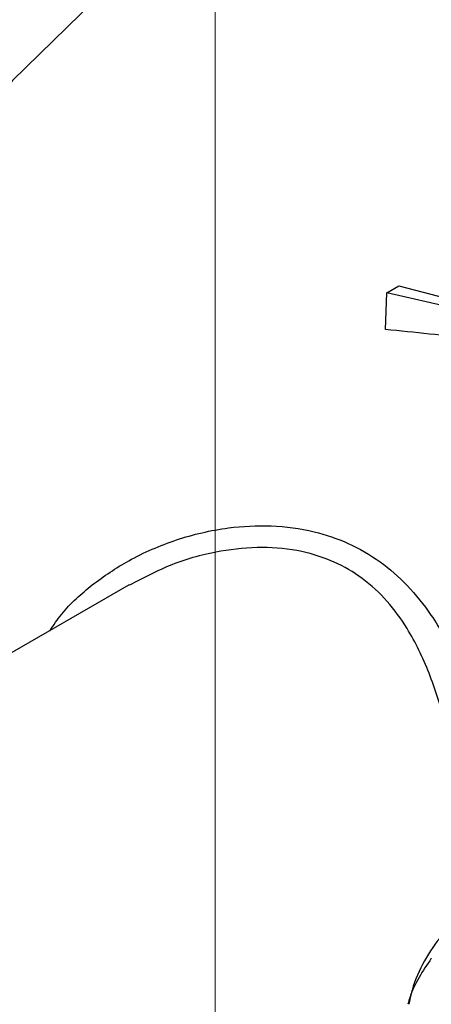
# Model space of a CAD drawing. Header units: millimetres. Extents: x 0 to 420, y 0 to 297.
# Tile 61 of 75: x 158.151 to 158.793, y 177.257 to 178.793. Entities that reach past the tile are written whole.
import ezdxf

# ---------------------------------------------------------------- set-up
doc = ezdxf.new("R2010")
doc.units = ezdxf.units.MM
doc.linetypes.add('PHANTOM', pattern=[12.7, 6.35, -1.27, 1.27, -1.27, 1.27, -1.27])

msp = doc.modelspace()

# ---------------------------------------------------------------- linework, layer by layer
at = {"color": 7, "linetype": 'PHANTOM', "lineweight": 18}
msp.add_line((158.4556, 206.3374), (158.4556, 157.5339), dxfattribs=at)
at = {"color": 7, "linetype": 'Continuous', "lineweight": 25}
for p, q in [((158.7233, 178.3669), (158.7419, 178.3777)), ((158.7419, 178.3777), (158.8472, 178.3503)), ((158.7211, 178.3096), (158.7233, 178.3669)), ((158.8593, 178.3358), (158.7233, 178.3669)), ((158.3216, 177.9112), (157.4822, 177.4266))]:
    msp.add_line(p, q, dxfattribs=at)
at = {"color": 7, "linetype": 'Continuous', "lineweight": 25, "flags": 128}
msp.add_lwpolyline([(159.1392, 178.5838), (159.1374, 178.6092), (159.1119, 178.7469), (159.062, 178.8622), (158.9893, 178.9509), (158.8965, 179.0096), (158.787, 179.0365), (158.6647, 179.0304), (158.5341, 178.9916), (158.3998, 178.9214), (158.2667, 178.8225), (158.1397, 178.6984), (158.0233, 178.5536), (157.9217, 178.3933), (157.8386, 178.2233), (157.777, 178.0497), (157.7391, 177.8789), (157.7263, 177.717)], dxfattribs=at)
at = {"color": 7, "linetype": 'Continuous', "lineweight": 25}
msp.add_ellipse((159.3775, 177.5803), major_axis=(1.7531, -0.4646), ratio=0.331979, start_param=1.957309, end_param=2.040739, dxfattribs=at)
at = {"color": 8, "linetype": 'Continuous', "lineweight": 25}
for points, knots in [([(158.1977, 177.8397), (158.2037, 177.8485), (158.2218, 177.8752), (158.2634, 177.9125), (158.3231, 177.9526), (158.3949, 177.9838), (158.4706, 178.0015), (158.5437, 178.0052), (158.6071, 177.9968), (158.6644, 177.9773), (158.7134, 177.9489), (158.7566, 177.911), (158.7972, 177.8602), (158.8338, 177.7944), (158.8649, 177.714), (158.8891, 177.6266), (158.9047, 177.5494), (158.9149, 177.4852), (158.9191, 177.4523), (158.9212, 177.4358)], [0, 0, 0, 0, 0.03035, 0.091998, 0.154992, 0.228674, 0.304154, 0.364996, 0.427235, 0.479371, 0.532829, 0.584793, 0.637949, 0.708397, 0.780716, 0.851626, 0.924189, 0.96193, 1, 1, 1, 1]), ([(158.8553, 177.4293), (158.854, 177.4452), (158.8512, 177.4771), (158.8442, 177.5385), (158.8332, 177.6133), (158.8152, 177.697), (158.7905, 177.7751), (158.7603, 177.8381), (158.7247, 177.887), (158.6866, 177.9224), (158.6415, 177.9487), (158.5887, 177.9656), (158.5285, 177.9715), (158.4597, 177.9648), (158.3886, 177.9459), (158.3436, 177.9221), (158.3219, 177.9107)], [0, 0, 0, 0, 0.046341, 0.093091, 0.179369, 0.267689, 0.351745, 0.437966, 0.498508, 0.560608, 0.620878, 0.683107, 0.75462, 0.828207, 0.917073, 1, 1, 1, 1])]:
    msp.add_open_spline(points, degree=3, knots=knots, dxfattribs=at)
at = {"color": 7, "linetype": 'Continuous', "lineweight": 25}
for points, knots in [([(158.8347, 177.3934), (158.8248, 177.3825), (158.7936, 177.3479), (158.7665, 177.3005), (158.7588, 177.2622), (158.7577, 177.2568)], [0, 0, 0, 0, 0.2839065, 0.8999695, 1, 1, 1, 1]), ([(158.7927, 177.3284), (158.7861, 177.3185), (158.7727, 177.2986), (158.761, 177.2743), (158.7574, 177.2605), (158.7563, 177.2566)], [0, 0, 0, 0, 0.416278, 0.835815, 1, 1, 1, 1])]:
    msp.add_open_spline(points, degree=3, knots=knots, dxfattribs=at)

doc.saveas('drawing.dxf')
